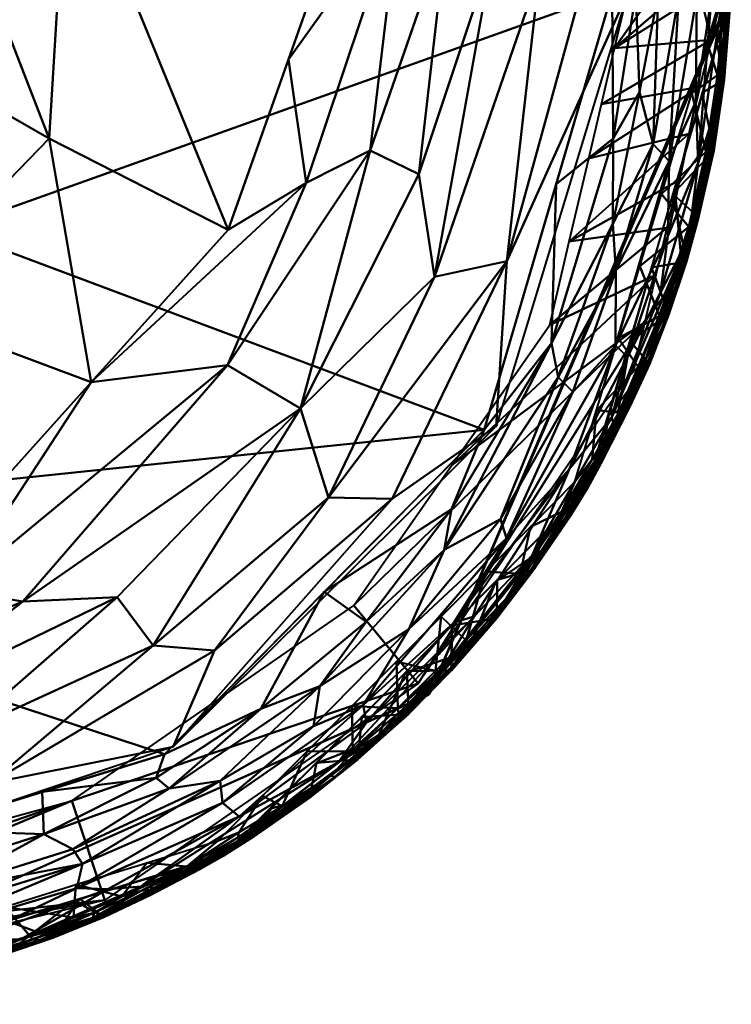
# Model space of a CAD drawing. Header units: millimetres. Extents: x -206 to 140, y -177 to 122.
# Tile 48 of 256: x 12 to 20, y -177 to -166. Entities that reach past the tile are written whole.
import ezdxf

# ---------------------------------------------------------------- set-up
doc = ezdxf.new("R2010")
doc.units = ezdxf.units.MM
doc.layers.add('A-GENM', color=13, linetype='Continuous', lineweight=30)

# ---------------------------------------------------------------- blocks, each defined once
blk = doc.blocks.new('MODEL - MODEL-3833-View 1')
at = {"layer": 'A-GENM', "lineweight": 40}
mesh = blk.add_polyface(dxfattribs=at)
corners = [(12.556, -94.103, 2.516), (14.915, -90.8, 6.739), (15.658, -96.154, 7.191), (-5.243, -113.124, 8.698), (-3.505, -113.549, 8.846), (-5.036, -115.35, 10.242), (14.425, -101.002, 5.043), (16.106, -103.598, 9.242), (13.591, -104.122, 5.949), (16.123, -106.436, 10.142), (16.106, -106.652, 10.181), (16.089, -106.868, 10.219), (16.071, -107.084, 10.257), (12.757, -107.243, 6.855), (16.053, -101.192, 8.419), (16.141, -106.219, 10.104), (16.159, -106.003, 10.065), (13.49, -97.552, 3.779), (16.054, -107.3, 10.295), (16.037, -107.516, 10.333), (16.02, -107.732, 10.371), (8.357, -111.878, 8.259), (9.412, -116.192, 11.714), (6.319, -115.068, 10.159), (14.597, -111.744, 10.663), (12.547, -110.701, 9.045), (9.904, -91.619, 1.467), (12.63, -90.461, 3.953), (10.691, -112.615, 9.475), (10.557, -109.561, 7.557), (-0.028, -114.399, 9.143), (-2.501, -115.638, 10.226), (5.393, -113.039, 8.664), (2.43, -114.201, 9.07), (-7.641, -114.801, 10.243), (-6.981, -112.699, 8.549), (11.657, -108.402, 7.206), (11.462, -115.232, 11.411), (13.029, -113.488, 11.037)]
mesh.append_faces([[corners[k] for k in face] for face in [(6, 7, 8), (15, 8, 16), (20, 13, 19), (16, 8, 7), (18, 13, 12), (32, 23, 33), (37, 28, 38), (24, 13, 20), (36, 25, 29), (22, 28, 37), (29, 28, 21)]], dxfattribs={"vtx0": -1, "vtx1": -1})
mesh.append_faces([[corners[k] for k in face] for face in [(21, 22, 23), (24, 25, 13), (25, 28, 29), (21, 28, 22), (34, 3, 5), (28, 25, 38)]], dxfattribs={"vtx0": -1, "vtx1": -1, "vtx2": -1})
mesh.append_faces([[corners[k] for k in face] for face in [(0, 1, 2), (10, 13, 8), (23, 32, 21), (34, 35, 3)]], dxfattribs={"vtx0": -1, "vtx2": -1})
mesh.append_faces([[corners[k] for k in face] for face in [(3, 4, 5), (9, 10, 8), (11, 12, 13), (10, 11, 13), (2, 14, 6), (17, 0, 2, 6), (18, 19, 13), (0, 26, 27), (4, 30, 31), (15, 9, 8), (14, 7, 6), (36, 13, 25), (24, 38, 25)]], dxfattribs={"vtx1": -1, "vtx2": -1})
mesh = blk.add_polyface(dxfattribs=at)
corners = [(14.425, -101.002, 5.043), (12.757, -107.243, 6.855), (8.357, -111.878, 8.259), (2.43, -114.201, 9.07), (2.123, -114.228, 9.079), (1.816, -114.254, 9.088), (1.509, -114.28, 9.097), (1.201, -114.305, 9.106), (0.894, -114.33, 9.116), (0.587, -114.353, 9.125), (0.279, -114.376, 9.134), (-0.028, -114.399, 9.143), (0, -112.188, 8.237), (6.001, -110.677, 7.687), (10.394, -106.549, 6.184), (12.002, -100.91, 4.131), (-0.017, -113.557, 8.798), (13.462, -104.604, 6.089), (11.198, -103.729, 5.158), (5.393, -113.039, 8.665), (3.001, -111.433, 7.962), (10.557, -109.561, 7.557), (8.198, -108.613, 6.935)]
mesh.append_faces([[corners[k] for k in face] for face in [(16, 10, 11), (20, 16, 12)]], dxfattribs={"vtx0": -1})
mesh.append_faces([[corners[k] for k in face] for face in [(3, 20, 19), (1, 18, 17), (13, 19, 20), (9, 16, 8), (6, 16, 5), (10, 16, 9), (17, 18, 0)]], dxfattribs={"vtx0": -1, "vtx1": -1})
mesh.append_faces([[corners[k] for k in face] for face in [(4, 16, 20)]], dxfattribs={"vtx0": -1, "vtx1": -1, "vtx2": -1})
mesh.append_faces([[corners[k] for k in face] for face in [(16, 6, 7), (20, 3, 4), (14, 1, 21), (16, 4, 5), (13, 2, 19)]], dxfattribs={"vtx0": -1, "vtx2": -1})
mesh.append_faces([[corners[k] for k in face] for face in [(15, 0, 18)]], dxfattribs={"vtx1": -1})
mesh.append_faces([[corners[k] for k in face] for face in [(7, 8, 16), (21, 2, 22), (13, 22, 2), (14, 18, 1), (22, 14, 21)]], dxfattribs={"vtx1": -1, "vtx2": -1})
mesh = blk.add_polyface(dxfattribs=at)
corners = [(7.362, -117.151, 12.018), (11.462, -115.232, 11.411), (14.597, -111.744, 10.663), (16.02, -107.733, 10.371), (17.102, -108.305, 11.69), (18.164, -108.797, 13.077), (19.174, -109.027, 14.566), (17.666, -113.992, 14.887), (13.969, -117.665, 14.981), (9.019, -119.319, 14.986), (8.653, -118.618, 13.902), (7.775, -117.972, 12.946), (6.904, -117.256, 12.05), (6.97, -117.241, 12.045), (7.035, -117.226, 12.041), (7.101, -117.211, 12.036), (7.166, -117.197, 12.031), (7.231, -117.182, 12.027), (7.297, -117.167, 12.022), (7.289, -117.572, 12.446), (12.245, -116.002, 12.326), (15.747, -114.81, 13.539), (9.412, -116.192, 11.714), (11.47, -115.869, 11.905), (14.591, -113.295, 11.553), (15.427, -113.79, 12.485), (9.895, -116.988, 12.385), (10.652, -117.248, 12.862), (13.327, -115.95, 12.818), (11.527, -117.518, 13.46), (11.868, -118.079, 14.236), (16.561, -108.019, 11.03), (16.225, -110.836, 11.476), (16.78, -111.108, 12.117), (16.961, -112.283, 12.893), (17.791, -112.103, 13.732), (17.633, -108.551, 12.384), (15.288, -109.796, 10.521), (15.49, -111.209, 11.02), (16.478, -114.827, 14.242), (14.443, -116.561, 14.105), (13.739, -116.505, 13.572), (18.669, -108.912, 13.822), (13.029, -113.488, 11.037), (8.214, -118.295, 13.424), (8.836, -118.968, 14.444), (11.494, -118.492, 14.984)]
mesh.append_faces([[corners[k] for k in face] for face in [(17, 19, 16), (16, 19, 15), (15, 19, 14), (2, 38, 43), (19, 26, 11), (7, 35, 6), (5, 34, 36), (11, 27, 44)]], dxfattribs={"vtx0": -1, "vtx1": -1})
mesh.append_faces([[corners[k] for k in face] for face in [(29, 44, 27), (28, 29, 27), (32, 4, 33), (26, 23, 20), (43, 24, 23), (41, 28, 25), (23, 26, 22), (40, 30, 41), (33, 34, 25), (24, 38, 32), (27, 26, 20), (32, 33, 25), (29, 30, 10), (11, 26, 27), (25, 20, 24), (24, 20, 23), (0, 26, 19), (5, 35, 34), (7, 39, 35), (20, 28, 27), (25, 28, 20), (41, 29, 28), (40, 39, 8), (31, 38, 37), (24, 32, 25), (21, 25, 34), (33, 36, 34), (21, 34, 35), (21, 35, 39), (32, 38, 31), (21, 39, 40), (21, 40, 41), (8, 30, 40), (25, 21, 41), (29, 41, 30), (24, 43, 38)]], dxfattribs={"vtx0": -1, "vtx1": -1, "vtx2": -1})
mesh.append_faces([[corners[k] for k in face] for face in [(19, 17, 18), (19, 18, 0), (26, 0, 22), (33, 4, 36), (39, 7, 8), (35, 5, 42), (29, 10, 44)]], dxfattribs={"vtx0": -1, "vtx2": -1})
mesh.append_faces([[corners[k] for k in face] for face in [(46, 9, 30), (31, 4, 32), (45, 10, 30, 9), (13, 14, 19), (42, 6, 35), (22, 1, 23), (2, 37, 38), (1, 43, 23), (8, 46, 30)]], dxfattribs={"vtx1": -1, "vtx2": -1})
mesh.append_faces([[corners[k] for k in face] for face in [(19, 12, 13), (37, 3, 31)]], dxfattribs={"vtx2": -1})
mesh = blk.add_polyface(dxfattribs=at)
corners = [(-18.996, -109.027, 22.137), (-17.531, -114.034, 22.142), (-13.868, -117.748, 22.152), (-8.882, -119.29, 22.174), (-6.661, -119.294, 22.201), (-4.441, -119.296, 22.219), (-2.22, -119.298, 22.231), (0, -119.299, 22.235), (2.22, -119.298, 22.231), (4.441, -119.296, 22.219), (6.661, -119.294, 22.201), (8.882, -119.29, 22.174), (13.868, -117.748, 22.152), (17.531, -114.034, 22.142), (18.996, -109.027, 22.137), (6.34, -109.027, 22.909), (-6.34, -109.027, 22.909), (-3.317, -114.109, 22.779), (6.162, -115.22, 22.643), (3.163, -112.116, 22.902), (11.402, -111.743, 22.647), (-10.398, -112.132, 22.684), (-10.142, -115.16, 22.53)]
mesh.append_faces([[corners[k] for k in face] for face in [(1, 21, 0), (9, 18, 8), (14, 20, 13), (0, 21, 16), (11, 18, 10), (16, 19, 15)]], dxfattribs={"vtx0": -1, "vtx1": -1})
mesh.append_faces([[corners[k] for k in face] for face in [(17, 22, 5), (21, 22, 17), (21, 17, 16), (17, 7, 18), (20, 18, 13), (19, 20, 15), (17, 18, 19), (18, 20, 19), (16, 17, 19), (1, 22, 21)]], dxfattribs={"vtx0": -1, "vtx1": -1, "vtx2": -1})
mesh.append_faces([[corners[k] for k in face] for face in [(22, 2, 3), (17, 5, 6), (22, 4, 5), (22, 1, 2), (18, 9, 10), (18, 11, 12)]], dxfattribs={"vtx0": -1, "vtx2": -1})
mesh.append_faces([[corners[k] for k in face] for face in [(3, 4, 22), (6, 7, 17), (14, 15, 20), (12, 13, 18), (7, 8, 18)]], dxfattribs={"vtx1": -1, "vtx2": -1})
mesh = blk.add_polyface(dxfattribs=at)
corners = [(18.996, -109.027, 22.137), (17.531, -114.034, 22.141), (13.868, -117.747, 22.151), (8.882, -119.29, 22.174), (8.893, -119.553, 22.118), (8.904, -119.807, 22.014), (8.913, -120.032, 21.869), (8.921, -120.233, 21.681), (8.926, -120.396, 21.459), (8.929, -120.514, 21.217), (8.93, -120.587, 20.952), (8.928, -120.612, 20.685), (14.559, -118.904, 20.659), (18.699, -114.727, 20.648), (20.358, -109.08, 20.643), (20.333, -109.078, 20.916), (20.258, -109.075, 21.182), (20.135, -109.07, 21.43), (19.966, -109.064, 21.654), (19.759, -109.056, 21.843), (19.523, -109.047, 21.988), (19.265, -109.037, 22.087), (16.143, -117.187, 21.708), (18.992, -113.889, 21.284), (13.603, -119.265, 21.297), (18.547, -113.6, 21.896), (12.93, -119.002, 21.909), (11.119, -119.947, 20.675), (19.713, -111.277, 20.645), (19.634, -111.819, 21.53), (11.594, -119.888, 21.546), (19.874, -111.836, 21.04), (11.612, -120.123, 21.062), (11.07, -118.613, 22.164), (18.353, -111.224, 22.139), (19.005, -111.679, 22.034), (11.288, -119.318, 22.051), (13.922, -118.14, 22.067), (19.98, -110.978, 21.299), (19.649, -110.961, 21.742), (10.802, -120.224, 21.321), (10.789, -119.901, 21.76), (15.699, -115.891, 22.146), (17.072, -115.409, 22.051), (19.034, -113.071, 21.711), (17.787, -115.276, 21.738), (17.417, -116.172, 21.426), (17.714, -116.08, 21.011), (12.864, -119.283, 21.717), (19.464, -110.764, 21.912), (10.608, -119.72, 21.929), (16.667, -116.319, 21.909), (14.532, -118.305, 21.796), (14.725, -118.462, 21.54), (15.861, -117.838, 21.252), (14.614, -118.827, 20.99), (16.629, -116.815, 20.654), (14.507, -118.054, 21.955), (15.648, -116.971, 22.039), (14.971, -117.228, 22.115), (18.506, -114.483, 21.534), (12.839, -119.425, 20.667), (12.068, -120.028, 20.849), (13.136, -119.595, 20.998), (10.459, -120.429, 20.859), (10.17, -120.442, 21.046), (16.177, -116.234, 22.097), (17.155, -114.944, 22.114), (18.299, -113.042, 22.1), (18.376, -113.433, 22.02), (19.027, -114.054, 20.976), (15.574, -117.429, 21.871), (19.206, -113.002, 20.647), (19.801, -112.231, 20.827), (20.19, -110.609, 20.83), (20.195, -110.335, 21.025), (19.953, -110.276, 21.539), (10.094, -120.209, 21.56), (19.307, -110.171, 22.04), (19.006, -110.701, 22.106), (10.591, -119.266, 22.126), (12.488, -118.664, 22.123), (12.82, -118.836, 22.02), (19.549, -112.465, 21.352), (19.173, -113.2, 21.497), (12.228, -119.866, 21.24), (17.182, -116.242, 21.614), (16.181, -117.384, 21.5), (18.083, -115.466, 21.23), (17.061, -116.751, 21.19), (16.301, -117.584, 20.965), (19.036, -112.211, 21.942), (17.717, -115.058, 21.885), (13.222, -119.293, 21.534), (17.664, -115.771, 20.651), (18.294, -115.345, 20.835), (17.339, -116.578, 20.828), (17.942, -112.629, 22.14), (13.772, -118.019, 22.121), (12.469, -118.18, 22.158), (15.594, -117.86, 20.656)]
mesh.append_faces([[corners[k] for k in face] for face in [(7, 41, 6), (11, 64, 10), (42, 67, 1), (14, 74, 28), (0, 79, 21), (3, 80, 33), (94, 96, 56), (100, 55, 12), (99, 98, 2)]], dxfattribs={"vtx0": -1, "vtx1": -1})
mesh.append_faces([[corners[k] for k in face] for face in [(41, 48, 26), (77, 40, 30), (10, 64, 65), (81, 33, 80), (60, 44, 45), (7, 77, 41), (35, 68, 69), (83, 31, 38), (98, 99, 81), (88, 23, 60), (23, 70, 31), (39, 29, 76), (76, 38, 17), (74, 75, 31), (27, 62, 64), (31, 73, 74), (63, 32, 62), (88, 70, 23), (44, 39, 91), (68, 1, 67), (86, 60, 45), (39, 19, 49), (53, 22, 52), (44, 29, 39), (37, 58, 59), (41, 50, 6), (40, 85, 30), (35, 78, 79), (36, 26, 82), (80, 4, 36), (57, 37, 82), (81, 37, 98), (83, 38, 29), (75, 38, 31), (49, 91, 39), (65, 40, 9), (85, 40, 32), (48, 41, 30), (50, 26, 36), (22, 45, 51), (67, 42, 66), (52, 57, 26), (45, 44, 25), (44, 60, 84), (92, 43, 51), (45, 22, 86), (46, 86, 87), (90, 56, 96), (46, 87, 54), (89, 54, 90), (48, 93, 53), (52, 26, 48), (78, 49, 20), (91, 49, 35), (26, 50, 41), (36, 5, 50), (92, 51, 45), (57, 58, 37), (30, 93, 48), (71, 22, 51), (48, 53, 52), (53, 24, 54), (55, 54, 24), (88, 89, 47), (24, 85, 63), (90, 47, 89), (52, 71, 57), (58, 51, 43), (58, 57, 71), (58, 66, 59), (66, 58, 43), (88, 60, 46), (23, 83, 84), (55, 63, 12), (32, 65, 64), (61, 63, 62), (24, 63, 55), (32, 64, 62), (40, 65, 32), (67, 66, 43), (42, 59, 66), (91, 69, 25), (43, 68, 67), (68, 35, 79), (68, 43, 69), (92, 69, 43), (94, 95, 96), (74, 73, 28), (22, 71, 52), (58, 71, 51), (70, 72, 73), (70, 73, 31), (74, 15, 75), (38, 75, 16), (39, 76, 18), (38, 76, 29), (40, 77, 8), (41, 77, 30), (79, 78, 21), (49, 78, 35), (79, 34, 68), (36, 82, 81), (36, 81, 80), (37, 59, 98), (57, 82, 26), (81, 82, 37), (84, 83, 29), (31, 83, 23), (44, 84, 29), (23, 84, 60), (63, 85, 32), (85, 24, 93), (87, 22, 53), (60, 86, 46), (22, 87, 86), (54, 87, 53), (89, 46, 54), (70, 88, 47), (46, 89, 88), (90, 54, 55), (55, 100, 90), (69, 91, 35), (44, 91, 25), (45, 25, 92), (92, 25, 69), (85, 93, 30), (24, 53, 93), (95, 47, 96), (13, 70, 95), (70, 47, 95), (90, 96, 47), (59, 2, 98)]], dxfattribs={"vtx0": -1, "vtx1": -1, "vtx2": -1})
mesh.append_faces([[corners[k] for k in face] for face in [(76, 17, 18), (62, 27, 61), (38, 16, 17), (77, 7, 8), (36, 4, 5), (70, 13, 72), (39, 18, 19), (73, 72, 28)]], dxfattribs={"vtx0": -1, "vtx2": -1})
mesh.append_faces([[corners[k] for k in face] for face in [(68, 34, 97, 1)]], dxfattribs={"vtx0": -1, "vtx3": -1})
mesh.append_faces([[corners[k] for k in face] for face in [(20, 21, 78), (0, 34, 79), (3, 4, 80), (5, 6, 50), (11, 27, 64), (8, 9, 40), (14, 15, 74), (19, 20, 49), (94, 13, 95), (42, 2, 59), (61, 12, 63), (9, 10, 65), (15, 16, 75), (99, 33, 81), (100, 56, 90)]], dxfattribs={"vtx1": -1, "vtx2": -1})
mesh = blk.add_polyface(dxfattribs=at)
corners = [(8.928, -120.612, 17.273), (16.903, -117.059, 17.201), (20.36, -109.025, 16.927), (20.358, -109.08, 20.643), (16.892, -117.07, 20.652), (8.928, -120.612, 20.685)]
mesh.append_faces([[corners[k] for k in face] for face in [(0, 4, 5)]], dxfattribs={"vtx0": -1})
mesh.append_faces([[corners[k] for k in face] for face in [(4, 0, 1), (1, 3, 4)]], dxfattribs={"vtx0": -1, "vtx2": -1})
mesh.append_faces([[corners[k] for k in face] for face in [(1, 2, 3)]], dxfattribs={"vtx2": -1})
mesh = blk.add_polyface(dxfattribs=at)
corners = [(19.174, -109.027, 14.566), (19.462, -109.042, 15.035), (19.737, -109.048, 15.511), (20.002, -109.045, 15.993), (20.254, -109.034, 16.48), (19.242, -113.336, 16.56), (16.773, -116.941, 16.636), (13.184, -119.419, 16.697), (8.931, -120.453, 16.734), (8.954, -120.17, 16.294), (8.976, -119.887, 15.856), (8.998, -119.603, 15.42), (9.019, -119.319, 14.986), (12.809, -118.284, 14.986), (16.036, -116.048, 14.953), (18.282, -112.832, 14.83), (19.748, -111.185, 16.52), (18.728, -110.929, 14.698), (19.495, -112.26, 16.54), (18.505, -111.881, 14.764), (18.874, -110.308, 14.655), (19.622, -111.723, 16.53), (19.024, -109.667, 14.61), (20.001, -110.11, 16.5), (20.128, -109.572, 16.49), (19.875, -110.647, 16.51), (19.369, -112.798, 16.55), (17.159, -114.44, 14.892)]
mesh.append_faces([[corners[k] for k in face] for face in [(24, 3, 4), (1, 22, 0)]], dxfattribs={"vtx0": -1})
mesh.append_faces([[corners[k] for k in face] for face in [(11, 13, 10), (10, 7, 9), (19, 21, 15), (21, 19, 16), (2, 22, 1), (26, 27, 18), (20, 23, 17)]], dxfattribs={"vtx0": -1, "vtx1": -1})
mesh.append_faces([[corners[k] for k in face] for face in [(3, 24, 22), (7, 10, 13), (6, 14, 26)]], dxfattribs={"vtx0": -1, "vtx1": -1, "vtx2": -1})
mesh.append_faces([[corners[k] for k in face] for face in [(15, 21, 18), (22, 2, 3), (17, 23, 25), (19, 25, 16), (20, 24, 23), (26, 14, 27), (24, 20, 22), (18, 27, 15)]], dxfattribs={"vtx0": -1, "vtx2": -1})
mesh.append_faces([[corners[k] for k in face] for face in [(8, 9, 7), (5, 6, 26)]], dxfattribs={"vtx1": -1})
mesh.append_faces([[corners[k] for k in face] for face in [(19, 17, 25), (6, 7, 13), (13, 14, 6)]], dxfattribs={"vtx1": -1, "vtx2": -1})
mesh.append_faces([[corners[k] for k in face] for face in [(11, 12, 13)]], dxfattribs={"vtx2": -1})
mesh = blk.add_polyface(dxfattribs=at)
corners = [(20.277, -110.03, 16.847), (20.357, -109.023, 16.85), (20.193, -109.602, 16.947), (20.025, -110.179, 16.968), (20.069, -110.852, 16.587), (19.56, -111.338, 16.525), (19.734, -110.76, 16.514), (19.908, -110.182, 16.503), (20.287, -109.026, 16.552), (20.313, -109.026, 16.624), (20.273, -109.517, 16.603), (20.3, -109.7, 16.763), (20.228, -110.257, 16.743), (20.277, -109.744, 16.684), (20.348, -109.024, 16.774), (20.256, -109.027, 16.482), (20.082, -109.605, 16.493), (20.202, -109.977, 16.554), (20.158, -110.84, 16.922), (19.858, -110.757, 16.988), (19.69, -111.334, 17.008), (20.334, -109.025, 16.698), (20.21, -110.122, 16.62), (19.983, -111.605, 16.899), (20.091, -110.945, 16.692), (20.208, -110.281, 16.682), (19.875, -111.712, 16.623), (19.921, -111.749, 16.78), (20.142, -110.83, 16.794), (20.11, -111.046, 16.864), (20.36, -109.025, 16.927), (19.931, -111.617, 16.698)]
mesh.append_faces([[corners[k] for k in face] for face in [(3, 0, 2)]], dxfattribs={"vtx0": -1, "vtx1": -1})
mesh.append_faces([[corners[k] for k in face] for face in [(0, 1, 2), (11, 12, 13), (11, 14, 0), (17, 4, 7), (8, 10, 17), (10, 13, 22), (18, 20, 23), (22, 24, 4), (25, 22, 13), (8, 17, 16), (4, 17, 22), (13, 12, 25), (5, 4, 26), (27, 24, 28), (0, 18, 29), (27, 28, 29), (31, 4, 24), (13, 10, 9), (17, 10, 22), (12, 0, 28), (29, 18, 23), (0, 3, 18), (21, 11, 13), (0, 12, 11), (24, 12, 28), (12, 24, 25), (24, 22, 25), (0, 29, 28)]], dxfattribs={"vtx0": -1, "vtx1": -1, "vtx2": -1})
mesh.append_faces([[corners[k] for k in face] for face in [(13, 9, 21)]], dxfattribs={"vtx0": -1, "vtx2": -1})
mesh.append_faces([[corners[k] for k in face] for face in [(4, 5, 6, 7), (18, 3, 19, 20)]], dxfattribs={"vtx0": -1, "vtx3": -1})
mesh.append_faces([[corners[k] for k in face] for face in [(15, 8, 16)]], dxfattribs={"vtx1": -1})
mesh.append_faces([[corners[k] for k in face] for face in [(8, 9, 10), (14, 1, 0), (7, 16, 17), (21, 14, 11)]], dxfattribs={"vtx1": -1, "vtx2": -1})
mesh.append_faces([[corners[k] for k in face] for face in [(1, 30, 2)]], dxfattribs={"vtx2": -1})
mesh = blk.add_polyface(dxfattribs=at)
corners = [(19.794, -112.241, 16.875), (19.744, -112.344, 16.804), (19.921, -111.749, 16.78), (19.428, -113.245, 16.922), (19.142, -113.859, 16.897), (19.341, -113.404, 16.839), (19.56, -111.338, 16.525), (19.875, -111.712, 16.623), (19.313, -112.162, 16.54), (19.537, -112.733, 16.629), (19.707, -112.358, 16.706), (19.292, -113.316, 16.626), (19.065, -112.985, 16.555), (19.385, -113.216, 16.729), (19.563, -112.876, 16.852), (19.931, -111.617, 16.698), (20.091, -110.945, 16.692), (19.847, -112.109, 16.964), (19.446, -112.177, 17.038), (19.644, -112.71, 16.959), (19.423, -113.282, 17.001), (19.202, -113.019, 17.068), (19.983, -111.605, 16.899), (19.071, -113.836, 16.675), (19.69, -111.334, 17.008), (18.817, -113.809, 16.57), (19.097, -113.908, 16.823), (20.069, -110.852, 16.587), (18.957, -113.862, 17.098), (19.203, -113.762, 16.97), (20.11, -111.046, 16.864)]
mesh.append_faces([[corners[k] for k in face] for face in [(6, 7, 8), (28, 20, 21)]], dxfattribs={"vtx0": -1, "vtx1": -1})
mesh.append_faces([[corners[k] for k in face] for face in [(0, 1, 2), (3, 4, 5), (9, 7, 10), (11, 12, 9), (5, 13, 14), (10, 7, 15), (16, 2, 15), (17, 18, 19), (20, 19, 21), (22, 17, 0), (9, 10, 13), (7, 9, 8), (13, 23, 11), (13, 10, 1), (19, 20, 3), (19, 14, 0), (1, 0, 14), (2, 22, 0), (13, 1, 14), (10, 2, 1), (13, 5, 26), (5, 14, 3), (10, 15, 2), (27, 15, 7), (13, 11, 9), (3, 20, 29), (3, 29, 4), (19, 3, 14), (0, 17, 19), (24, 17, 22), (2, 30, 22)]], dxfattribs={"vtx0": -1, "vtx1": -1, "vtx2": -1})
mesh.append_faces([[corners[k] for k in face] for face in [(9, 12, 8)]], dxfattribs={"vtx0": -1, "vtx2": -1})
mesh.append_faces([[corners[k] for k in face] for face in [(18, 21, 19), (24, 18, 17), (25, 12, 11)]], dxfattribs={"vtx1": -1, "vtx2": -1})
mesh = blk.add_polyface(dxfattribs=at)
corners = [(19.423, -113.282, 17.001), (18.957, -113.862, 17.098), (19.203, -113.762, 16.97), (18.767, -114.375, 16.649), (18.823, -114.349, 16.726), (18.414, -114.975, 16.675), (18.87, -114.378, 16.897), (18.555, -114.933, 16.953), (18.47, -115.027, 16.862), (18.866, -114.421, 16.995), (18.713, -114.704, 17.128), (18.801, -114.452, 16.81), (18.526, -114.88, 16.768), (18.517, -115.019, 17.053), (18.196, -115.228, 17.143), (18.817, -113.809, 16.57), (19.071, -113.836, 16.675), (19.081, -113.885, 16.748), (19.385, -113.216, 16.729), (19.097, -113.908, 16.823), (17.943, -115.683, 16.719), (18.059, -115.145, 16.597), (18.57, -114.632, 16.585), (18.202, -115.395, 16.812), (18.065, -115.652, 16.945), (18.1, -115.635, 17.057), (19.142, -113.859, 16.897), (19.341, -113.404, 16.839), (19.292, -113.316, 16.626)]
mesh.append_faces([[corners[k] for k in face] for face in [(15, 3, 22)]], dxfattribs={"vtx0": -1, "vtx1": -1})
mesh.append_faces([[corners[k] for k in face] for face in [(0, 1, 2), (3, 4, 5), (6, 7, 8), (6, 9, 7), (11, 8, 12), (4, 12, 5), (3, 15, 16), (12, 4, 11), (17, 18, 19), (5, 20, 21), (23, 20, 12), (5, 22, 3), (20, 5, 12), (3, 16, 4), (16, 17, 4), (4, 17, 11), (6, 11, 19), (11, 6, 8), (24, 8, 7), (23, 12, 8), (25, 7, 13), (19, 26, 6), (6, 26, 9), (9, 2, 1), (9, 10, 13), (25, 13, 14), (9, 13, 7), (18, 17, 16), (11, 17, 19), (24, 23, 8), (27, 26, 19), (9, 26, 2), (15, 28, 16)]], dxfattribs={"vtx0": -1, "vtx1": -1, "vtx2": -1})
mesh.append_faces([[corners[k] for k in face] for face in [(9, 1, 10), (13, 10, 14)]], dxfattribs={"vtx0": -1, "vtx2": -1})
mesh.append_faces([[corners[k] for k in face] for face in [(21, 22, 5)]], dxfattribs={"vtx1": -1, "vtx2": -1})
mesh = blk.add_polyface(dxfattribs=at)
corners = [(18.065, -115.652, 16.945), (18.1, -115.635, 17.057), (17.675, -116.192, 17.09), (17.829, -115.916, 16.844), (17.322, -116.448, 16.733), (17.943, -115.683, 16.719), (16.921, -117.02, 17.032), (17.158, -116.744, 16.938), (17.397, -116.507, 17.02), (17.156, -116.789, 17.11), (17.161, -116.275, 17.175), (18.202, -115.395, 16.812), (16.974, -116.794, 16.696), (17.036, -116.172, 16.62), (16.961, -116.862, 16.77), (16.543, -117.223, 16.706), (17.547, -115.659, 16.609), (17.36, -116.478, 16.844), (17.624, -116.212, 16.931), (18.059, -115.145, 16.597), (17.679, -115.752, 17.159), (18.196, -115.228, 17.143), (18.555, -114.933, 16.953), (16.644, -116.799, 17.19), (16.666, -117.287, 17.122), (16.669, -117.244, 16.953), (16.86, -117.018, 16.863), (16.014, -117.199, 16.644), (16.525, -116.686, 16.632), (16.548, -117.277, 16.79)]
mesh.append_faces([[corners[k] for k in face] for face in [(20, 1, 21)]], dxfattribs={"vtx0": -1, "vtx1": -1})
mesh.append_faces([[corners[k] for k in face] for face in [(0, 1, 2), (3, 4, 5), (6, 7, 8), (8, 9, 6), (10, 9, 2), (3, 11, 0), (4, 12, 13), (14, 15, 12), (5, 4, 16), (17, 3, 18), (7, 18, 8), (2, 1, 20), (22, 1, 0), (5, 11, 3), (0, 2, 8), (24, 9, 23), (2, 9, 8), (24, 6, 9), (7, 25, 26), (17, 7, 26), (7, 17, 18), (14, 17, 26), (4, 3, 17), (6, 25, 7), (3, 0, 18), (0, 8, 18), (12, 15, 28), (12, 4, 14), (17, 14, 4), (26, 29, 14)]], dxfattribs={"vtx0": -1, "vtx1": -1, "vtx2": -1})
mesh.append_faces([[corners[k] for k in face] for face in [(5, 16, 19), (2, 20, 10), (15, 27, 28), (12, 28, 13)]], dxfattribs={"vtx0": -1, "vtx2": -1})
mesh.append_faces([[corners[k] for k in face] for face in [(10, 23, 9), (13, 16, 4)]], dxfattribs={"vtx1": -1, "vtx2": -1})
mesh = blk.add_polyface(dxfattribs=at)
corners = [(16.027, -117.719, 16.767), (15.215, -118.344, 16.783), (15.503, -117.713, 16.656), (16.418, -117.503, 17.042), (16.083, -117.81, 17.133), (15.815, -118.01, 17.037), (15.388, -118.313, 16.975), (15.778, -117.991, 16.898), (16.666, -117.287, 17.122), (16.86, -117.018, 16.863), (16.334, -117.521, 16.881), (16.548, -117.277, 16.79), (16.921, -117.02, 17.032), (16.669, -117.244, 16.953), (14.888, -118.693, 17.163), (15.528, -118.249, 17.148), (15.092, -118.37, 17.237), (16.127, -117.323, 17.206), (14.9, -118.655, 17.006), (14.798, -118.691, 16.924), (15.288, -118.352, 16.895), (14.71, -118.703, 16.833), (16.014, -117.199, 16.644), (15.61, -117.846, 17.222), (16.644, -116.799, 17.19), (15.189, -118.479, 17.073), (16.196, -117.677, 16.967), (16.543, -117.223, 16.706), (16.961, -116.862, 16.77), (14.991, -118.226, 16.668)]
mesh.append_faces([[corners[k] for k in face] for face in [(23, 4, 17)]], dxfattribs={"vtx0": -1, "vtx1": -1})
mesh.append_faces([[corners[k] for k in face] for face in [(0, 1, 2), (3, 4, 5), (5, 6, 7), (8, 4, 3), (9, 10, 11), (12, 3, 13), (0, 7, 1), (14, 15, 16), (9, 13, 10), (8, 17, 4), (18, 19, 6), (7, 6, 20), (1, 20, 21), (0, 11, 10), (12, 8, 3), (23, 15, 4), (4, 15, 5), (6, 5, 25), (7, 10, 26), (26, 10, 13), (13, 3, 26), (0, 10, 7), (22, 27, 0), (11, 27, 28), (5, 15, 25), (15, 14, 25), (3, 5, 26), (7, 26, 5), (0, 27, 11), (18, 6, 25), (20, 6, 19), (1, 7, 20)]], dxfattribs={"vtx0": -1, "vtx1": -1, "vtx2": -1})
mesh.append_faces([[corners[k] for k in face] for face in [(0, 2, 22), (8, 24, 17), (15, 23, 16)]], dxfattribs={"vtx0": -1, "vtx2": -1})
mesh.append_faces([[corners[k] for k in face] for face in [(29, 2, 1)]], dxfattribs={"vtx1": -1, "vtx2": -1})
mesh = blk.add_polyface(dxfattribs=at)
corners = [(14.124, -119.035, 16.814), (13.379, -119.378, 16.763), (13.667, -118.991, 16.687), (14.71, -118.703, 16.833), (14.721, -118.645, 16.749), (15.215, -118.344, 16.783), (14.42, -118.965, 17.066), (14.888, -118.693, 17.163), (14.274, -119.065, 17.169), (13.108, -119.627, 17.07), (13.705, -119.362, 17.131), (13.173, -119.616, 17.179), (15.189, -118.479, 17.073), (13.738, -119.148, 17.256), (14.236, -119.016, 16.901), (13.601, -119.313, 16.83), (13.065, -119.563, 16.843), (13.763, -119.291, 16.961), (13.652, -119.371, 17.045), (13.05, -119.62, 16.962), (14.991, -118.226, 16.668), (15.092, -118.37, 17.237), (14.575, -118.894, 17.253), (14.384, -118.963, 16.98), (12.9, -119.403, 17.259), (14.9, -118.655, 17.006), (15.288, -118.352, 16.895), (14.798, -118.691, 16.924), (12.853, -119.242, 16.695), (14.48, -118.74, 16.679)]
mesh.append_faces([[corners[k] for k in face] for face in [(13, 8, 22), (2, 1, 28)]], dxfattribs={"vtx0": -1, "vtx1": -1})
mesh.append_faces([[corners[k] for k in face] for face in [(0, 1, 2), (3, 4, 5), (6, 7, 8), (9, 10, 11), (7, 6, 12), (8, 13, 10), (3, 14, 0), (1, 15, 16), (0, 15, 1), (17, 18, 19), (4, 20, 5), (18, 10, 9), (7, 22, 8), (18, 6, 10), (17, 14, 23), (6, 8, 10), (12, 6, 25), (23, 25, 6), (3, 26, 27), (13, 11, 10), (23, 14, 27), (15, 14, 17), (25, 23, 27), (23, 6, 18), (14, 15, 0), (19, 15, 17), (14, 3, 27), (4, 0, 29), (0, 4, 3), (19, 18, 9), (18, 17, 23)]], dxfattribs={"vtx0": -1, "vtx1": -1, "vtx2": -1})
mesh.append_faces([[corners[k] for k in face] for face in [(4, 29, 20)]], dxfattribs={"vtx0": -1, "vtx2": -1})
mesh.append_faces([[corners[k] for k in face] for face in [(21, 22, 7), (13, 24, 11), (2, 29, 0)]], dxfattribs={"vtx1": -1, "vtx2": -1})
mesh = blk.add_polyface(dxfattribs=at)
corners = [(12.36, -119.868, 16.91), (11.767, -120.085, 16.977), (11.65, -120.071, 16.859), (10.653, -119.922, 16.717), (11.226, -119.745, 16.711), (11.509, -120.071, 16.785), (11.075, -120.209, 16.838), (10.768, -120.307, 16.906), (12.589, -119.85, 17.154), (13.173, -119.616, 17.179), (12.9, -119.403, 17.259), (13.05, -119.62, 16.962), (12.437, -119.879, 17.023), (12.828, -119.618, 16.769), (12.039, -119.494, 16.703), (12.853, -119.242, 16.695), (13.108, -119.627, 17.07), (12.018, -120.047, 17.145), (11.877, -120.076, 17.064), (11.008, -120.288, 16.996), (11.443, -120.212, 17.131), (12.063, -119.658, 17.262), (11.226, -119.913, 17.265), (10.763, -120.364, 17.089), (13.601, -119.313, 16.83), (13.065, -119.563, 16.843), (12.327, -119.827, 16.804), (13.379, -119.378, 16.763), (10.425, -120.441, 17.176)]
mesh.append_faces([[corners[k] for k in face] for face in [(21, 8, 10), (14, 5, 4), (22, 17, 21)]], dxfattribs={"vtx0": -1, "vtx1": -1})
mesh.append_faces([[corners[k] for k in face] for face in [(0, 1, 2), (6, 2, 7), (8, 9, 10), (11, 12, 0), (16, 8, 12), (12, 17, 18), (18, 19, 1), (18, 17, 20), (22, 20, 17), (19, 20, 23), (5, 2, 6), (11, 16, 12), (12, 1, 0), (24, 11, 25), (14, 26, 5), (25, 11, 0), (15, 27, 13), (2, 26, 0), (25, 0, 26), (18, 1, 12), (1, 19, 7), (1, 7, 2), (26, 2, 5), (17, 12, 8), (19, 18, 20), (8, 21, 17), (5, 6, 3), (22, 28, 20), (16, 9, 8), (13, 25, 26), (25, 13, 27), (14, 13, 26)]], dxfattribs={"vtx0": -1, "vtx1": -1, "vtx2": -1})
mesh.append_faces([[corners[k] for k in face] for face in [(13, 14, 15)]], dxfattribs={"vtx0": -1, "vtx2": -1})
mesh.append_faces([[corners[k] for k in face] for face in [(3, 4, 5)]], dxfattribs={"vtx1": -1, "vtx2": -1})

msp = doc.modelspace()

# ---------------------------------------------------------------- block references
at = {"layer": 'A-GENM', "lineweight": 40}
msp.add_blockref('MODEL - MODEL-3833-View 1', (0, -56.218), dxfattribs=at)

doc.saveas('drawing.dxf')
